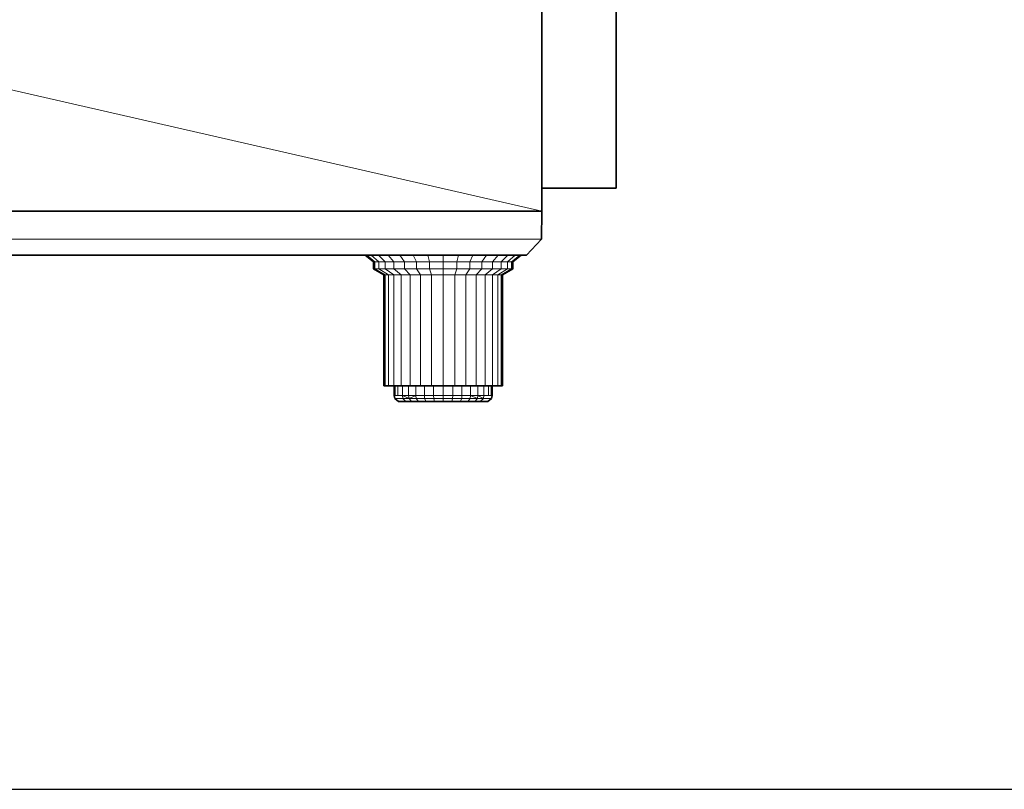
# Model space of a CAD drawing. Header units: inches. Extents: x 0 to 12.9, y 0 to 8.3.
# Tile 27 of 33: x 7.9 to 9.6, y 0 to 1.3. Entities that reach past the tile are written whole.
import ezdxf

# ---------------------------------------------------------------- set-up
doc = ezdxf.new("R2010")
doc.units = ezdxf.units.IN
doc.header["$MEASUREMENT"] = 0

# ---------------------------------------------------------------- blocks, each defined once
blk = doc.blocks.new('MODEL_1')
at = {"lineweight": 0}
for p, q in [((8.9024, 1.4034), (8.9024, 1.0107)), ((8.7774, 0.9716), (7.0914, 1.3574)), ((7.0914, 1.3574), (8.7774, 0.9716)), ((8.7774, 1.3309), (8.7774, 1.0107)), ((8.7774, 1.0107), (8.7774, 1.3309)), ((8.7774, 1.0107), (8.7774, 0.9716)), ((8.9024, 1.0107), (8.7774, 1.0107)), ((7.1333, 0.9717), (8.7774, 0.9716)), ((8.7774, 0.9716), (7.1333, 0.9717)), ((8.7774, 0.9716), (8.7767, 0.9246)), ((8.7767, 0.9246), (7.1333, 0.9246)), ((7.1333, 0.9246), (8.7767, 0.9246)), ((8.7767, 0.9246), (8.7516, 0.8979)), ((8.4806, 0.8979), (7.4347, 0.8979)), ((8.4831, 0.8979), (8.4806, 0.8979)), ((8.4947, 0.8867), (8.4806, 0.8979)), ((8.4806, 0.8979), (8.4831, 0.8979)), ((8.4906, 0.8979), (8.4831, 0.8979)), ((8.4969, 0.8867), (8.4831, 0.8979)), ((8.4831, 0.8979), (8.4906, 0.8979)), ((8.4831, 0.8979), (8.4969, 0.8867)), ((8.5027, 0.8979), (8.4906, 0.8979)), ((8.5036, 0.8867), (8.4906, 0.8979)), ((8.4906, 0.8979), (8.5027, 0.8979)), ((8.4906, 0.8979), (8.5036, 0.8867)), ((8.519, 0.8979), (8.5027, 0.8979)), ((8.5144, 0.8867), (8.5027, 0.8979)), ((8.5027, 0.8979), (8.519, 0.8979)), ((8.5027, 0.8979), (8.5144, 0.8867)), ((8.5388, 0.8979), (8.519, 0.8979)), ((8.5289, 0.8867), (8.519, 0.8979)), ((8.519, 0.8979), (8.5388, 0.8979)), ((8.519, 0.8979), (8.5289, 0.8867)), ((8.5614, 0.8979), (8.5388, 0.8979)), ((8.5466, 0.8867), (8.5388, 0.8979)), ((8.5388, 0.8979), (8.5614, 0.8979)), ((8.5388, 0.8979), (8.5466, 0.8867)), ((8.586, 0.8979), (8.5614, 0.8979)), ((8.5668, 0.8867), (8.5614, 0.8979)), ((8.5614, 0.8979), (8.586, 0.8979)), ((8.5614, 0.8979), (8.5668, 0.8867)), ((8.6116, 0.8979), (8.586, 0.8979)), ((8.5888, 0.8867), (8.586, 0.8979)), ((8.586, 0.8979), (8.6116, 0.8979)), ((8.586, 0.8979), (8.5888, 0.8867)), ((8.6371, 0.8979), (8.6116, 0.8979)), ((8.6116, 0.8979), (8.6116, 0.8867)), ((8.6116, 0.8867), (8.6116, 0.8979)), ((8.6116, 0.8979), (8.6371, 0.8979)), ((8.6371, 0.8979), (8.6344, 0.8867)), ((8.6344, 0.8867), (8.6371, 0.8979)), ((8.6617, 0.8979), (8.6371, 0.8979)), ((8.6371, 0.8979), (8.6617, 0.8979)), ((8.6617, 0.8979), (8.6563, 0.8867)), ((8.6563, 0.8867), (8.6617, 0.8979)), ((8.6844, 0.8979), (8.6617, 0.8979)), ((8.6617, 0.8979), (8.6844, 0.8979)), ((8.6844, 0.8979), (8.6765, 0.8867)), ((8.6765, 0.8867), (8.6844, 0.8979)), ((8.7042, 0.8979), (8.6844, 0.8979)), ((8.6844, 0.8979), (8.7042, 0.8979)), ((8.7042, 0.8979), (8.6942, 0.8867)), ((8.6942, 0.8867), (8.7042, 0.8979)), ((8.7205, 0.8979), (8.7042, 0.8979)), ((8.7042, 0.8979), (8.7205, 0.8979)), ((8.7205, 0.8979), (8.7088, 0.8867)), ((8.7088, 0.8867), (8.7205, 0.8979)), ((8.7326, 0.8979), (8.7196, 0.8867)), ((8.7196, 0.8867), (8.7326, 0.8979)), ((8.7326, 0.8979), (8.7205, 0.8979)), ((8.7205, 0.8979), (8.7326, 0.8979)), ((8.7401, 0.8979), (8.7262, 0.8867)), ((8.7262, 0.8867), (8.7401, 0.8979)), ((8.7426, 0.8979), (8.7285, 0.8867)), ((8.7401, 0.8979), (8.7326, 0.8979)), ((8.7326, 0.8979), (8.7401, 0.8979)), ((8.7426, 0.8979), (8.7401, 0.8979)), ((8.7401, 0.8979), (8.7426, 0.8979)), ((8.7516, 0.8979), (8.7426, 0.8979)), ((8.4947, 0.8749), (8.4947, 0.8867)), ((8.4947, 0.8867), (8.4969, 0.8867)), ((8.4969, 0.8867), (8.4947, 0.8867)), ((8.4969, 0.8749), (8.4969, 0.8867)), ((8.4969, 0.8867), (8.5036, 0.8867)), ((8.5036, 0.8867), (8.4969, 0.8867)), ((8.4969, 0.8867), (8.4969, 0.8749)), ((8.5036, 0.8749), (8.5036, 0.8867)), ((8.5036, 0.8867), (8.5144, 0.8867)), ((8.5144, 0.8867), (8.5036, 0.8867)), ((8.5036, 0.8867), (8.5036, 0.8749)), ((8.5144, 0.8749), (8.5144, 0.8867)), ((8.5144, 0.8867), (8.5289, 0.8867)), ((8.5289, 0.8867), (8.5144, 0.8867)), ((8.5144, 0.8867), (8.5144, 0.8749)), ((8.5289, 0.8749), (8.5289, 0.8867)), ((8.5289, 0.8867), (8.5466, 0.8867)), ((8.5289, 0.8867), (8.5289, 0.8749)), ((8.5466, 0.8867), (8.5289, 0.8867)), ((8.5466, 0.8749), (8.5466, 0.8867)), ((8.5466, 0.8867), (8.5668, 0.8867)), ((8.5466, 0.8867), (8.5466, 0.8749)), ((8.5668, 0.8867), (8.5466, 0.8867)), ((8.5668, 0.8749), (8.5668, 0.8867)), ((8.5668, 0.8867), (8.5888, 0.8867)), ((8.5668, 0.8867), (8.5668, 0.8749)), ((8.5888, 0.8867), (8.5668, 0.8867)), ((8.5888, 0.8749), (8.5888, 0.8867)), ((8.5888, 0.8867), (8.6116, 0.8867)), ((8.5888, 0.8867), (8.5888, 0.8749)), ((8.6116, 0.8867), (8.5888, 0.8867)), ((8.6116, 0.8867), (8.6116, 0.8749)), ((8.6116, 0.8749), (8.6116, 0.8867)), ((8.6116, 0.8867), (8.6344, 0.8867)), ((8.6344, 0.8867), (8.6116, 0.8867)), ((8.6344, 0.8867), (8.6344, 0.8749)), ((8.6344, 0.8749), (8.6344, 0.8867)), ((8.6344, 0.8867), (8.6563, 0.8867)), ((8.6563, 0.8867), (8.6344, 0.8867)), ((8.6563, 0.8867), (8.6563, 0.8749)), ((8.6563, 0.8749), (8.6563, 0.8867)), ((8.6563, 0.8867), (8.6765, 0.8867)), ((8.6765, 0.8867), (8.6563, 0.8867)), ((8.6765, 0.8867), (8.6765, 0.8749)), ((8.6765, 0.8749), (8.6765, 0.8867)), ((8.6765, 0.8867), (8.6942, 0.8867)), ((8.6942, 0.8867), (8.6765, 0.8867)), ((8.6942, 0.8867), (8.6942, 0.8749)), ((8.6942, 0.8749), (8.6942, 0.8867)), ((8.6942, 0.8867), (8.7088, 0.8867)), ((8.7088, 0.8867), (8.6942, 0.8867)), ((8.7088, 0.8867), (8.7088, 0.8749)), ((8.7088, 0.8749), (8.7088, 0.8867)), ((8.7088, 0.8867), (8.7196, 0.8867)), ((8.7196, 0.8867), (8.7088, 0.8867)), ((8.7196, 0.8867), (8.7196, 0.8749)), ((8.7196, 0.8749), (8.7196, 0.8867)), ((8.7196, 0.8867), (8.7262, 0.8867)), ((8.7262, 0.8867), (8.7196, 0.8867)), ((8.7262, 0.8867), (8.7262, 0.8749)), ((8.7262, 0.8749), (8.7262, 0.8867)), ((8.7262, 0.8867), (8.7285, 0.8867)), ((8.7285, 0.8867), (8.7262, 0.8867)), ((8.7285, 0.8867), (8.7285, 0.8749)), ((8.4969, 0.8749), (8.4947, 0.8749)), ((8.512, 0.8646), (8.4947, 0.8749)), ((8.4947, 0.8749), (8.4969, 0.8749)), ((8.5036, 0.8749), (8.4969, 0.8749)), ((8.5139, 0.8646), (8.4969, 0.8749)), ((8.4969, 0.8749), (8.5036, 0.8749)), ((8.4969, 0.8749), (8.5139, 0.8646)), ((8.5144, 0.8749), (8.5036, 0.8749)), ((8.5196, 0.8646), (8.5036, 0.8749)), ((8.5036, 0.8749), (8.5144, 0.8749)), ((8.5036, 0.8749), (8.5196, 0.8646)), ((8.5139, 0.8646), (8.512, 0.8646)), ((8.512, 0.6783), (8.512, 0.8646)), ((8.512, 0.8646), (8.5139, 0.8646)), ((8.5196, 0.8646), (8.5139, 0.8646)), ((8.5139, 0.6783), (8.5139, 0.8646)), ((8.5139, 0.8646), (8.5196, 0.8646)), ((8.5139, 0.8646), (8.5139, 0.6783)), ((8.5289, 0.8749), (8.5144, 0.8749)), ((8.5288, 0.8646), (8.5144, 0.8749)), ((8.5144, 0.8749), (8.5289, 0.8749)), ((8.5144, 0.8749), (8.5288, 0.8646)), ((8.5288, 0.8646), (8.5196, 0.8646)), ((8.5196, 0.6783), (8.5196, 0.8646)), ((8.5196, 0.8646), (8.5288, 0.8646)), ((8.5196, 0.8646), (8.5196, 0.6783)), ((8.5412, 0.8646), (8.5288, 0.8646)), ((8.5288, 0.6783), (8.5288, 0.8646)), ((8.5288, 0.8646), (8.5412, 0.8646)), ((8.5288, 0.8646), (8.5288, 0.6783)), ((8.5466, 0.8749), (8.5289, 0.8749)), ((8.5412, 0.8646), (8.5289, 0.8749)), ((8.5289, 0.8749), (8.5466, 0.8749)), ((8.5289, 0.8749), (8.5412, 0.8646)), ((8.5563, 0.8646), (8.5412, 0.8646)), ((8.5412, 0.6783), (8.5412, 0.8646)), ((8.5412, 0.8646), (8.5563, 0.8646)), ((8.5412, 0.8646), (8.5412, 0.6783)), ((8.5668, 0.8749), (8.5466, 0.8749)), ((8.5563, 0.8646), (8.5466, 0.8749)), ((8.5466, 0.8749), (8.5668, 0.8749)), ((8.5466, 0.8749), (8.5563, 0.8646)), ((8.5735, 0.8646), (8.5563, 0.8646)), ((8.5563, 0.6783), (8.5563, 0.8646)), ((8.5563, 0.8646), (8.5735, 0.8646)), ((8.5563, 0.8646), (8.5563, 0.6783)), ((8.5888, 0.8749), (8.5668, 0.8749)), ((8.5735, 0.8646), (8.5668, 0.8749)), ((8.5668, 0.8749), (8.5888, 0.8749)), ((8.5668, 0.8749), (8.5735, 0.8646)), ((8.5922, 0.8646), (8.5735, 0.8646)), ((8.5735, 0.6783), (8.5735, 0.8646)), ((8.5735, 0.8646), (8.5922, 0.8646)), ((8.5735, 0.8646), (8.5735, 0.6783)), ((8.5922, 0.8646), (8.5888, 0.8749)), ((8.5888, 0.8749), (8.6116, 0.8749)), ((8.6116, 0.8749), (8.5888, 0.8749)), ((8.5888, 0.8749), (8.5922, 0.8646)), ((8.5922, 0.6783), (8.5922, 0.8646)), ((8.5922, 0.8646), (8.6116, 0.8646)), ((8.6116, 0.8646), (8.5922, 0.8646)), ((8.5922, 0.8646), (8.5922, 0.6783)), ((8.6116, 0.8646), (8.6116, 0.8749)), ((8.6116, 0.8749), (8.6344, 0.8749)), ((8.6116, 0.8749), (8.6116, 0.8646)), ((8.6344, 0.8749), (8.6116, 0.8749)), ((8.6116, 0.6783), (8.6116, 0.8646)), ((8.6116, 0.8646), (8.631, 0.8646)), ((8.6116, 0.8646), (8.6116, 0.6783)), ((8.631, 0.8646), (8.6116, 0.8646)), ((8.6344, 0.8749), (8.631, 0.8646)), ((8.631, 0.8646), (8.6344, 0.8749)), ((8.631, 0.6783), (8.631, 0.8646)), ((8.631, 0.8646), (8.6497, 0.8646)), ((8.631, 0.8646), (8.631, 0.6783)), ((8.6497, 0.8646), (8.631, 0.8646)), ((8.6344, 0.8749), (8.6563, 0.8749)), ((8.6563, 0.8749), (8.6344, 0.8749)), ((8.6563, 0.8749), (8.6497, 0.8646)), ((8.6497, 0.8646), (8.6563, 0.8749)), ((8.6497, 0.6783), (8.6497, 0.8646)), ((8.6497, 0.8646), (8.6669, 0.8646)), ((8.6497, 0.8646), (8.6497, 0.6783)), ((8.6669, 0.8646), (8.6497, 0.8646)), ((8.6563, 0.8749), (8.6765, 0.8749)), ((8.6765, 0.8749), (8.6563, 0.8749)), ((8.6765, 0.8749), (8.6669, 0.8646)), ((8.6669, 0.8646), (8.6765, 0.8749)), ((8.6669, 0.6783), (8.6669, 0.8646)), ((8.6669, 0.8646), (8.682, 0.8646)), ((8.6669, 0.8646), (8.6669, 0.6783)), ((8.682, 0.8646), (8.6669, 0.8646)), ((8.6765, 0.8749), (8.6942, 0.8749)), ((8.6942, 0.8749), (8.6765, 0.8749)), ((8.6942, 0.8749), (8.682, 0.8646)), ((8.682, 0.8646), (8.6942, 0.8749)), ((8.682, 0.6783), (8.682, 0.8646)), ((8.682, 0.8646), (8.6944, 0.8646)), ((8.682, 0.8646), (8.682, 0.6783)), ((8.6944, 0.8646), (8.682, 0.8646)), ((8.6942, 0.8749), (8.7088, 0.8749)), ((8.7088, 0.8749), (8.6942, 0.8749)), ((8.7088, 0.8749), (8.6944, 0.8646)), ((8.6944, 0.8646), (8.7088, 0.8749)), ((8.6944, 0.6783), (8.6944, 0.8646)), ((8.6944, 0.8646), (8.7036, 0.8646)), ((8.6944, 0.8646), (8.6944, 0.6783)), ((8.7036, 0.8646), (8.6944, 0.8646)), ((8.7196, 0.8749), (8.7036, 0.8646)), ((8.7036, 0.8646), (8.7196, 0.8749)), ((8.7036, 0.8646), (8.7036, 0.6783)), ((8.7036, 0.6783), (8.7036, 0.8646)), ((8.7036, 0.8646), (8.7092, 0.8646)), ((8.7092, 0.8646), (8.7036, 0.8646)), ((8.7088, 0.8749), (8.7196, 0.8749)), ((8.7196, 0.8749), (8.7088, 0.8749)), ((8.7262, 0.8749), (8.7092, 0.8646)), ((8.7092, 0.8646), (8.7262, 0.8749)), ((8.7092, 0.8646), (8.7092, 0.6783)), ((8.7092, 0.6783), (8.7092, 0.8646)), ((8.7092, 0.8646), (8.7112, 0.8646)), ((8.7112, 0.8646), (8.7092, 0.8646)), ((8.7285, 0.8749), (8.7112, 0.8646)), ((8.7112, 0.8646), (8.7112, 0.6783)), ((8.7196, 0.8749), (8.7262, 0.8749)), ((8.7262, 0.8749), (8.7196, 0.8749)), ((8.7262, 0.8749), (8.7285, 0.8749)), ((8.7285, 0.8749), (8.7262, 0.8749)), ((8.5139, 0.6783), (8.512, 0.6783)), ((8.5196, 0.6783), (8.5139, 0.6783)), ((8.5288, 0.6783), (8.5196, 0.6783)), ((8.5292, 0.6783), (8.5288, 0.6783)), ((8.5307, 0.6783), (8.5292, 0.6783)), ((8.5292, 0.6619), (8.5292, 0.6783)), ((8.5292, 0.6783), (8.5307, 0.6783)), ((8.5354, 0.6783), (8.5307, 0.6783)), ((8.5307, 0.6783), (8.5307, 0.6619)), ((8.5307, 0.6619), (8.5307, 0.6783)), ((8.5307, 0.6783), (8.5354, 0.6783)), ((8.5412, 0.6783), (8.5354, 0.6783)), ((8.5354, 0.6783), (8.5354, 0.6619)), ((8.5354, 0.6619), (8.5354, 0.6783)), ((8.5354, 0.6783), (8.5412, 0.6783)), ((8.543, 0.6783), (8.5412, 0.6783)), ((8.5412, 0.6783), (8.543, 0.6783)), ((8.5533, 0.6783), (8.543, 0.6783)), ((8.543, 0.6783), (8.543, 0.6619)), ((8.543, 0.6619), (8.543, 0.6783)), ((8.543, 0.6783), (8.5533, 0.6783)), ((8.5563, 0.6783), (8.5533, 0.6783)), ((8.5533, 0.6619), (8.5533, 0.6783)), ((8.5533, 0.6783), (8.5563, 0.6783)), ((8.5533, 0.6783), (8.5533, 0.6619)), ((8.5658, 0.6783), (8.5563, 0.6783)), ((8.5563, 0.6783), (8.5658, 0.6783)), ((8.5735, 0.6783), (8.5658, 0.6783)), ((8.5658, 0.6783), (8.5658, 0.6619)), ((8.5658, 0.6619), (8.5658, 0.6783)), ((8.5658, 0.6783), (8.5735, 0.6783)), ((8.58, 0.6783), (8.5735, 0.6783)), ((8.5735, 0.6783), (8.58, 0.6783)), ((8.5922, 0.6783), (8.58, 0.6783)), ((8.58, 0.6783), (8.58, 0.6619)), ((8.58, 0.6619), (8.58, 0.6783)), ((8.58, 0.6783), (8.5922, 0.6783)), ((8.5955, 0.6783), (8.5922, 0.6783)), ((8.5922, 0.6783), (8.5955, 0.6783)), ((8.6116, 0.6783), (8.5955, 0.6783)), ((8.5955, 0.6783), (8.5955, 0.6619)), ((8.5955, 0.6619), (8.5955, 0.6783)), ((8.5955, 0.6783), (8.6116, 0.6783)), ((8.6277, 0.6783), (8.6116, 0.6783)), ((8.6116, 0.6783), (8.6116, 0.6619)), ((8.6116, 0.6619), (8.6116, 0.6783)), ((8.6116, 0.6783), (8.6277, 0.6783)), ((8.631, 0.6783), (8.6277, 0.6783)), ((8.6277, 0.6783), (8.6277, 0.6619)), ((8.6277, 0.6619), (8.6277, 0.6783)), ((8.6277, 0.6783), (8.631, 0.6783)), ((8.6431, 0.6783), (8.631, 0.6783)), ((8.631, 0.6783), (8.6431, 0.6783)), ((8.6497, 0.6783), (8.6431, 0.6783)), ((8.6431, 0.6783), (8.6431, 0.6619)), ((8.6431, 0.6619), (8.6431, 0.6783)), ((8.6431, 0.6783), (8.6497, 0.6783)), ((8.6574, 0.6783), (8.6497, 0.6783)), ((8.6497, 0.6783), (8.6574, 0.6783)), ((8.6669, 0.6783), (8.6574, 0.6783)), ((8.6574, 0.6619), (8.6574, 0.6783)), ((8.6574, 0.6783), (8.6669, 0.6783)), ((8.6574, 0.6783), (8.6574, 0.6619)), ((8.6699, 0.6783), (8.6669, 0.6783)), ((8.6669, 0.6783), (8.6699, 0.6783)), ((8.6801, 0.6783), (8.6699, 0.6783)), ((8.6699, 0.6619), (8.6699, 0.6783)), ((8.6699, 0.6783), (8.6801, 0.6783)), ((8.6699, 0.6783), (8.6699, 0.6619)), ((8.682, 0.6783), (8.6801, 0.6783)), ((8.6801, 0.6619), (8.6801, 0.6783)), ((8.6801, 0.6783), (8.682, 0.6783)), ((8.6801, 0.6783), (8.6801, 0.6619)), ((8.6877, 0.6783), (8.682, 0.6783)), ((8.682, 0.6783), (8.6877, 0.6783)), ((8.6924, 0.6783), (8.6877, 0.6783)), ((8.6877, 0.6619), (8.6877, 0.6783)), ((8.6877, 0.6783), (8.6924, 0.6783)), ((8.6877, 0.6783), (8.6877, 0.6619)), ((8.694, 0.6783), (8.6924, 0.6783)), ((8.6924, 0.6619), (8.6924, 0.6783)), ((8.6924, 0.6783), (8.694, 0.6783)), ((8.6924, 0.6783), (8.6924, 0.6619)), ((8.6944, 0.6783), (8.694, 0.6783)), ((8.694, 0.6783), (8.694, 0.6619)), ((8.7036, 0.6783), (8.6944, 0.6783)), ((8.7092, 0.6783), (8.7036, 0.6783)), ((8.7112, 0.6783), (8.7092, 0.6783)), ((8.5307, 0.6619), (8.5292, 0.6619)), ((8.5354, 0.6619), (8.5307, 0.6619)), ((8.543, 0.6619), (8.5354, 0.6619)), ((8.5533, 0.6619), (8.543, 0.6619)), ((8.543, 0.6619), (8.5533, 0.6619)), ((8.5542, 0.6568), (8.543, 0.6619)), ((8.5441, 0.6568), (8.543, 0.6619)), ((8.543, 0.6619), (8.5542, 0.6568)), ((8.5658, 0.6619), (8.5533, 0.6619)), ((8.5533, 0.6619), (8.5542, 0.6568)), ((8.5533, 0.6619), (8.5658, 0.6619)), ((8.5542, 0.6568), (8.5533, 0.6619)), ((8.5658, 0.6619), (8.5542, 0.6568)), ((8.5542, 0.6568), (8.5658, 0.6619)), ((8.58, 0.6619), (8.5658, 0.6619)), ((8.5658, 0.6619), (8.58, 0.6619)), ((8.5665, 0.6568), (8.5658, 0.6619)), ((8.5658, 0.6619), (8.5665, 0.6568)), ((8.5955, 0.6619), (8.58, 0.6619)), ((8.58, 0.6619), (8.5805, 0.6568)), ((8.58, 0.6619), (8.5955, 0.6619)), ((8.5805, 0.6568), (8.58, 0.6619)), ((8.6116, 0.6619), (8.5955, 0.6619)), ((8.5955, 0.6619), (8.5957, 0.6568)), ((8.5955, 0.6619), (8.6116, 0.6619)), ((8.5957, 0.6568), (8.5955, 0.6619)), ((8.6277, 0.6619), (8.6116, 0.6619)), ((8.6116, 0.6619), (8.6116, 0.6568)), ((8.6116, 0.6619), (8.6277, 0.6619)), ((8.6116, 0.6568), (8.6116, 0.6619)), ((8.6277, 0.6619), (8.6274, 0.6568)), ((8.6274, 0.6568), (8.6277, 0.6619)), ((8.6431, 0.6619), (8.6277, 0.6619)), ((8.6277, 0.6619), (8.6431, 0.6619)), ((8.6431, 0.6619), (8.6427, 0.6568)), ((8.6427, 0.6568), (8.6431, 0.6619)), ((8.6574, 0.6619), (8.6431, 0.6619)), ((8.6431, 0.6619), (8.6574, 0.6619)), ((8.6574, 0.6619), (8.6567, 0.6568)), ((8.6567, 0.6568), (8.6574, 0.6619)), ((8.6699, 0.6619), (8.6574, 0.6619)), ((8.6574, 0.6619), (8.6699, 0.6619)), ((8.669, 0.6568), (8.6574, 0.6619)), ((8.6574, 0.6619), (8.669, 0.6568)), ((8.6699, 0.6619), (8.669, 0.6568)), ((8.669, 0.6568), (8.6699, 0.6619)), ((8.6801, 0.6619), (8.6699, 0.6619)), ((8.6699, 0.6619), (8.6801, 0.6619)), ((8.6791, 0.6568), (8.6699, 0.6619)), ((8.6699, 0.6619), (8.6791, 0.6568)), ((8.6801, 0.6619), (8.6791, 0.6568)), ((8.6877, 0.6619), (8.6801, 0.6619)), ((8.6924, 0.6619), (8.6877, 0.6619)), ((8.694, 0.6619), (8.6924, 0.6619)), ((8.5491, 0.6517), (8.5441, 0.6568)), ((8.5441, 0.6568), (8.5542, 0.6568)), ((8.5542, 0.6568), (8.5441, 0.6568)), ((8.5585, 0.6517), (8.5491, 0.6517)), ((8.5542, 0.6568), (8.5585, 0.6517)), ((8.5585, 0.6517), (8.5542, 0.6568)), ((8.5542, 0.6568), (8.5665, 0.6568)), ((8.5665, 0.6568), (8.5542, 0.6568)), ((8.5699, 0.6517), (8.5585, 0.6517)), ((8.5665, 0.6568), (8.5699, 0.6517)), ((8.5699, 0.6517), (8.5665, 0.6568)), ((8.5665, 0.6568), (8.5805, 0.6568)), ((8.5805, 0.6568), (8.5665, 0.6568)), ((8.5828, 0.6517), (8.5699, 0.6517)), ((8.5805, 0.6568), (8.5828, 0.6517)), ((8.5828, 0.6517), (8.5805, 0.6568)), ((8.5805, 0.6568), (8.5957, 0.6568)), ((8.5957, 0.6568), (8.5805, 0.6568)), ((8.5969, 0.6517), (8.5828, 0.6517)), ((8.5957, 0.6568), (8.5969, 0.6517)), ((8.5969, 0.6517), (8.5957, 0.6568)), ((8.5957, 0.6568), (8.6116, 0.6568)), ((8.6116, 0.6568), (8.5957, 0.6568)), ((8.6116, 0.6517), (8.5969, 0.6517)), ((8.6116, 0.6517), (8.6116, 0.6568)), ((8.6116, 0.6568), (8.6274, 0.6568)), ((8.6116, 0.6568), (8.6116, 0.6517)), ((8.6274, 0.6568), (8.6116, 0.6568)), ((8.6262, 0.6517), (8.6116, 0.6517)), ((8.6274, 0.6568), (8.6262, 0.6517)), ((8.6262, 0.6517), (8.6274, 0.6568)), ((8.6403, 0.6517), (8.6262, 0.6517)), ((8.6274, 0.6568), (8.6427, 0.6568)), ((8.6427, 0.6568), (8.6274, 0.6568)), ((8.6427, 0.6568), (8.6403, 0.6517)), ((8.6403, 0.6517), (8.6427, 0.6568)), ((8.6533, 0.6517), (8.6403, 0.6517)), ((8.6427, 0.6568), (8.6567, 0.6568)), ((8.6567, 0.6568), (8.6427, 0.6568)), ((8.6567, 0.6568), (8.6533, 0.6517)), ((8.6533, 0.6517), (8.6567, 0.6568)), ((8.6647, 0.6517), (8.6533, 0.6517)), ((8.6567, 0.6568), (8.669, 0.6568)), ((8.669, 0.6568), (8.6567, 0.6568)), ((8.6647, 0.6517), (8.669, 0.6568)), ((8.669, 0.6568), (8.6647, 0.6517)), ((8.674, 0.6517), (8.6647, 0.6517)), ((8.669, 0.6568), (8.6791, 0.6568)), ((8.6791, 0.6568), (8.669, 0.6568)), ((8.6791, 0.6568), (8.674, 0.6517))]:
    blk.add_line(p, q, dxfattribs=at).dxf.unprotected_set("ltscale", 0)
at = {"lineweight": 35}
for p, q in [((8.9024, 1.4034), (8.9024, 1.0107)), ((8.7774, 1.0107), (8.7774, 1.3309)), ((8.7774, 0.9716), (8.7774, 1.0107)), ((8.9024, 1.0107), (8.7774, 1.0107)), ((8.7774, 0.9716), (7.1333, 0.9717)), ((8.7774, 0.9716), (8.7767, 0.9246)), ((8.7767, 0.9246), (8.7516, 0.8979)), ((8.4806, 0.8979), (7.4347, 0.8979)), ((8.4947, 0.8867), (8.4806, 0.8979)), ((8.4831, 0.8979), (8.4806, 0.8979)), ((8.4906, 0.8979), (8.4831, 0.8979)), ((8.5027, 0.8979), (8.4906, 0.8979)), ((8.519, 0.8979), (8.5027, 0.8979)), ((8.5388, 0.8979), (8.519, 0.8979)), ((8.5614, 0.8979), (8.5388, 0.8979)), ((8.586, 0.8979), (8.5614, 0.8979)), ((8.6116, 0.8979), (8.586, 0.8979)), ((8.6371, 0.8979), (8.6116, 0.8979)), ((8.6617, 0.8979), (8.6371, 0.8979)), ((8.6844, 0.8979), (8.6617, 0.8979)), ((8.7042, 0.8979), (8.6844, 0.8979)), ((8.7205, 0.8979), (8.7042, 0.8979)), ((8.7326, 0.8979), (8.7205, 0.8979)), ((8.7285, 0.8867), (8.7426, 0.8979)), ((8.7401, 0.8979), (8.7326, 0.8979)), ((8.7426, 0.8979), (8.7401, 0.8979)), ((8.7516, 0.8979), (8.7426, 0.8979)), ((8.4947, 0.8749), (8.4947, 0.8867)), ((8.7285, 0.8867), (8.7285, 0.8749)), ((8.512, 0.8646), (8.4947, 0.8749)), ((8.512, 0.6783), (8.512, 0.8646)), ((8.7285, 0.8749), (8.7112, 0.8646)), ((8.7112, 0.8646), (8.7112, 0.6783)), ((8.5139, 0.6783), (8.512, 0.6783)), ((8.5196, 0.6783), (8.5139, 0.6783)), ((8.5288, 0.6783), (8.5196, 0.6783)), ((8.5288, 0.6783), (8.5292, 0.6783)), ((8.5292, 0.6783), (8.5292, 0.6619)), ((8.5307, 0.6783), (8.5292, 0.6783)), ((8.5354, 0.6783), (8.5307, 0.6783)), ((8.5412, 0.6783), (8.5354, 0.6783)), ((8.543, 0.6783), (8.5412, 0.6783)), ((8.543, 0.6783), (8.5533, 0.6783)), ((8.5563, 0.6783), (8.5533, 0.6783)), ((8.5563, 0.6783), (8.5658, 0.6783)), ((8.5735, 0.6783), (8.5658, 0.6783)), ((8.5735, 0.6783), (8.58, 0.6783)), ((8.5922, 0.6783), (8.58, 0.6783)), ((8.5922, 0.6783), (8.5955, 0.6783)), ((8.6116, 0.6783), (8.5955, 0.6783)), ((8.6277, 0.6783), (8.6116, 0.6783)), ((8.631, 0.6783), (8.6277, 0.6783)), ((8.6431, 0.6783), (8.631, 0.6783)), ((8.6497, 0.6783), (8.6431, 0.6783)), ((8.6574, 0.6783), (8.6497, 0.6783)), ((8.6669, 0.6783), (8.6574, 0.6783)), ((8.6699, 0.6783), (8.6669, 0.6783)), ((8.6699, 0.6783), (8.6801, 0.6783)), ((8.6801, 0.6783), (8.682, 0.6783)), ((8.6877, 0.6783), (8.682, 0.6783)), ((8.6924, 0.6783), (8.6877, 0.6783)), ((8.694, 0.6783), (8.6924, 0.6783)), ((8.694, 0.6783), (8.6944, 0.6783)), ((8.694, 0.6783), (8.694, 0.6619)), ((8.7036, 0.6783), (8.6944, 0.6783)), ((8.7092, 0.6783), (8.7036, 0.6783)), ((8.7112, 0.6783), (8.7092, 0.6783)), ((8.5292, 0.6619), (8.5304, 0.6568)), ((8.694, 0.6619), (8.6928, 0.6568)), ((8.5304, 0.6568), (8.5365, 0.6517)), ((8.5365, 0.6517), (8.5379, 0.6517)), ((8.5379, 0.6517), (8.5422, 0.6517)), ((8.5422, 0.6517), (8.5491, 0.6517)), ((8.5491, 0.6517), (8.5585, 0.6517)), ((8.5585, 0.6517), (8.5699, 0.6517)), ((8.5699, 0.6517), (8.5828, 0.6517)), ((8.5828, 0.6517), (8.5969, 0.6517)), ((8.5969, 0.6517), (8.6116, 0.6517)), ((8.6116, 0.6517), (8.6262, 0.6517)), ((8.6262, 0.6517), (8.6403, 0.6517)), ((8.6403, 0.6517), (8.6533, 0.6517)), ((8.6533, 0.6517), (8.6647, 0.6517)), ((8.6647, 0.6517), (8.674, 0.6517)), ((8.674, 0.6517), (8.681, 0.6517)), ((8.681, 0.6517), (8.6852, 0.6517)), ((8.6852, 0.6517), (8.6867, 0.6517)), ((8.6928, 0.6568), (8.6867, 0.6517))]:
    blk.add_line(p, q, dxfattribs=at).dxf.unprotected_set("ltscale", -0.5)
at = {"lineweight": 15, "ltscale": 0.5}
blk.add_line((7.1333, 0.9246), (8.7767, 0.9246), dxfattribs=at)
at = {"lineweight": 15}
for p, q in [((8.4947, 0.8867), (8.4969, 0.8867)), ((8.4969, 0.8867), (8.5036, 0.8867)), ((8.5036, 0.8867), (8.5144, 0.8867)), ((8.5144, 0.8867), (8.5289, 0.8867)), ((8.5289, 0.8867), (8.5466, 0.8867)), ((8.5466, 0.8867), (8.5668, 0.8867)), ((8.5668, 0.8867), (8.5888, 0.8867)), ((8.5888, 0.8867), (8.6116, 0.8867)), ((8.6116, 0.8867), (8.6344, 0.8867)), ((8.6344, 0.8867), (8.6563, 0.8867)), ((8.6563, 0.8867), (8.6765, 0.8867)), ((8.6765, 0.8867), (8.6942, 0.8867)), ((8.6942, 0.8867), (8.7088, 0.8867)), ((8.7088, 0.8867), (8.7196, 0.8867)), ((8.7196, 0.8867), (8.7262, 0.8867)), ((8.7262, 0.8867), (8.7285, 0.8867)), ((8.4969, 0.8749), (8.4947, 0.8749)), ((8.5036, 0.8749), (8.4969, 0.8749)), ((8.5144, 0.8749), (8.5036, 0.8749)), ((8.5139, 0.8646), (8.512, 0.8646)), ((8.5196, 0.8646), (8.5139, 0.8646)), ((8.5289, 0.8749), (8.5144, 0.8749)), ((8.5288, 0.8646), (8.5196, 0.8646)), ((8.5412, 0.8646), (8.5288, 0.8646)), ((8.5466, 0.8749), (8.5289, 0.8749)), ((8.5563, 0.8646), (8.5412, 0.8646)), ((8.5668, 0.8749), (8.5466, 0.8749)), ((8.5735, 0.8646), (8.5563, 0.8646)), ((8.5888, 0.8749), (8.5668, 0.8749)), ((8.5922, 0.8646), (8.5735, 0.8646)), ((8.6116, 0.8749), (8.5888, 0.8749)), ((8.6116, 0.8646), (8.5922, 0.8646)), ((8.6116, 0.8749), (8.6344, 0.8749)), ((8.6116, 0.8646), (8.631, 0.8646)), ((8.631, 0.8646), (8.6497, 0.8646)), ((8.6344, 0.8749), (8.6563, 0.8749)), ((8.6497, 0.8646), (8.6669, 0.8646)), ((8.6563, 0.8749), (8.6765, 0.8749)), ((8.6669, 0.8646), (8.682, 0.8646)), ((8.6765, 0.8749), (8.6942, 0.8749)), ((8.682, 0.8646), (8.6944, 0.8646)), ((8.6942, 0.8749), (8.7088, 0.8749)), ((8.6944, 0.8646), (8.7036, 0.8646)), ((8.7036, 0.8646), (8.7092, 0.8646)), ((8.7088, 0.8749), (8.7196, 0.8749)), ((8.7092, 0.8646), (8.7112, 0.8646)), ((8.7196, 0.8749), (8.7262, 0.8749)), ((8.7262, 0.8749), (8.7285, 0.8749)), ((8.5304, 0.6568), (8.5319, 0.6568)), ((8.5319, 0.6568), (8.5366, 0.6568)), ((8.5366, 0.6568), (8.5441, 0.6568)), ((8.5441, 0.6568), (8.5542, 0.6568)), ((8.5542, 0.6568), (8.5665, 0.6568)), ((8.5665, 0.6568), (8.5805, 0.6568)), ((8.5805, 0.6568), (8.5957, 0.6568)), ((8.5957, 0.6568), (8.6116, 0.6568)), ((8.6116, 0.6568), (8.6274, 0.6568)), ((8.6274, 0.6568), (8.6427, 0.6568)), ((8.6427, 0.6568), (8.6567, 0.6568)), ((8.6567, 0.6568), (8.669, 0.6568)), ((8.669, 0.6568), (8.6791, 0.6568)), ((8.6791, 0.6568), (8.6866, 0.6568)), ((8.6866, 0.6568), (8.6912, 0.6568)), ((8.6912, 0.6568), (8.6928, 0.6568))]:
    blk.add_line(p, q, dxfattribs=at).dxf.unprotected_set("ltscale", -0.5)
blk = doc.blocks.new('Page 1')
at = {"color": 7}
blk.add_lwpolyline([(0, 8.2677), (0, 0), (12.8622, 0), (12.8622, 8.2677), (0, 8.2677)], dxfattribs=at)
blk.add_blockref('MODEL_1', (0, 0))

msp = doc.modelspace()

# ---------------------------------------------------------------- block references
msp.add_blockref('Page 1', (0, 0))

doc.saveas('drawing.dxf')
